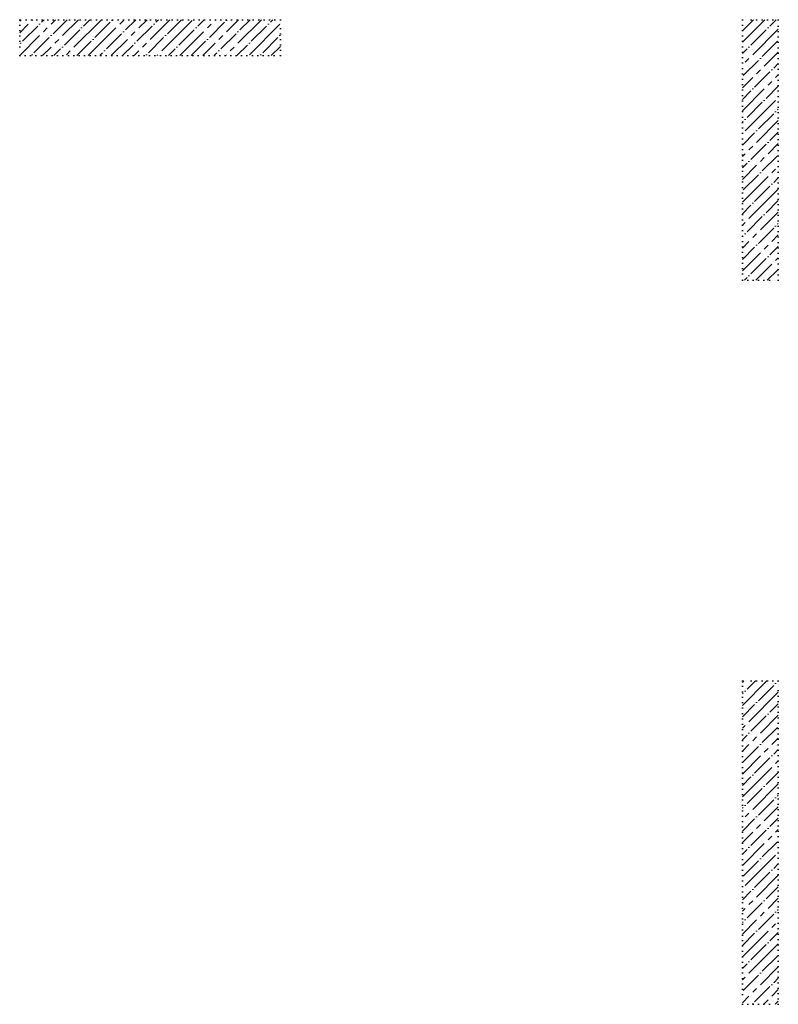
# Model space of a CAD drawing. Header units: millimetres. Extents: x 24180 to 99386, y -42598 to 25936.
# Tile 22 of 41: x 42220 to 46440, y 8620 to 14100. Entities that reach past the tile are written whole.
import ezdxf

# ---------------------------------------------------------------- set-up
doc = ezdxf.new("R2010")
doc.units = ezdxf.units.MM
doc.linetypes.add('______9', pattern=[30, 0, -30])
doc.layers.add('Колонна (1)', color=7, linetype='Continuous', lineweight=35)
doc.layers.add('Колонна (2)', color=7, linetype='Continuous', lineweight=35)
pattern_1 = [(45, (0, 0), (-63.63961, 63.63961), [120, -15, 0, -15]), (45, (-31.82, 31.82), (-63.63961, 63.63961), [240, -30, 30, -30])]

msp = doc.modelspace()

# ---------------------------------------------------------------- hatches: boundary and pattern name
at = {"layer": 'Колонна (1)', "lineweight": 18, "transparency": 33554687}
h = msp.add_hatch(dxfattribs=at)
h.set_pattern_fill('__________539', color=256, scale=30, style=0, pattern_type=2)
h.set_pattern_definition(pattern_1)
h.paths.add_polyline_path([(46240, 14100), (46240, 12650), (46440, 12650), (46440, 14100)], flags=0)
h = msp.add_hatch(dxfattribs=at)
h.set_pattern_fill('__________539', color=256, scale=30, style=0, pattern_type=2)
h.set_pattern_definition(pattern_1)
h.paths.add_polyline_path([(46240, 10420), (46240, 8620), (46440, 8620), (46440, 10420)], flags=0)
at = {"layer": 'Колонна (2)', "lineweight": 18, "transparency": 33554687}
h = msp.add_hatch(dxfattribs=at)
h.set_pattern_fill('__________539', color=256, scale=30, style=0, pattern_type=2)
h.set_pattern_definition(pattern_1)
h.paths.add_polyline_path([(43670, 14100), (42220, 14100), (42220, 13900), (43670, 13900)], flags=0)

# ---------------------------------------------------------------- linework, layer by layer
at = {"layer": 'Колонна (1)', "color": 7, "linetype": '______9', "lineweight": -3, "transparency": 33554687}
for p, q in [((46240, 14100), (46240, 12650)), ((46440, 14100), (46240, 14100)), ((46440, 12650), (46440, 14100)), ((46240, 12650), (46440, 12650)), ((46240, 10420), (46240, 8620)), ((46440, 10420), (46240, 10420)), ((46440, 8620), (46440, 10420)), ((46240, 8620), (46440, 8620))]:
    msp.add_line(p, q, dxfattribs=at)
at = {"layer": 'Колонна (2)', "color": 7, "linetype": '______9', "lineweight": -3, "transparency": 33554687}
for p, q in [((43670, 14100), (42220, 14100)), ((42220, 14100), (42220, 13900)), ((43670, 13900), (43670, 14100)), ((42220, 13900), (43670, 13900))]:
    msp.add_line(p, q, dxfattribs=at)

doc.saveas('drawing.dxf')
